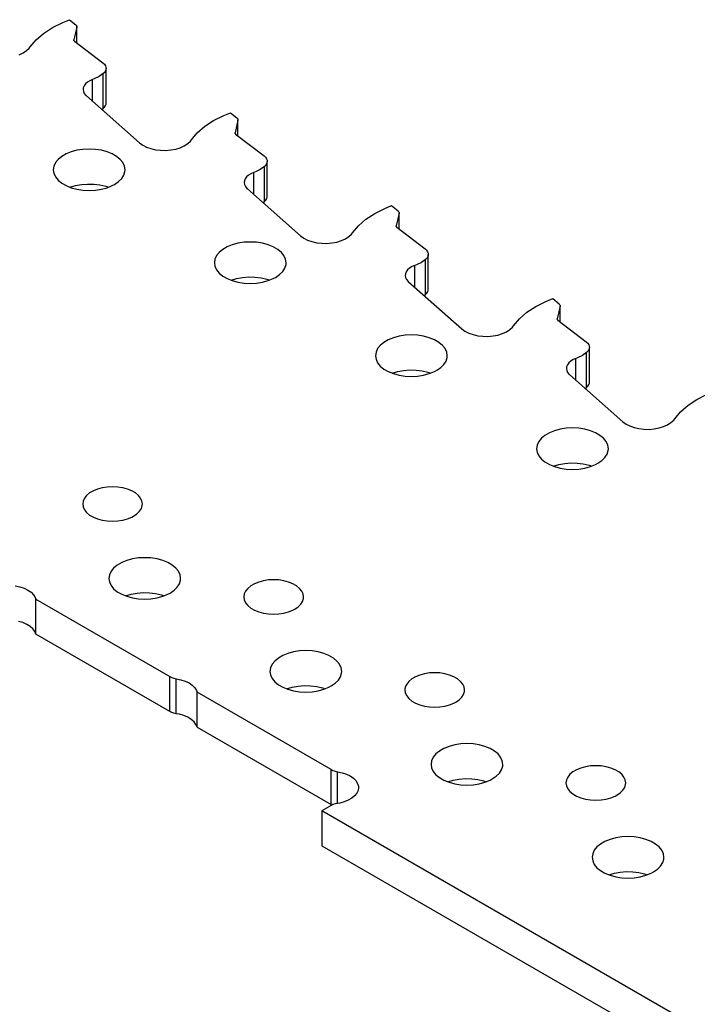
# Model space of a CAD drawing. Header units: inches. Extents: x 3 to 289, y 4 to 291.
# Tile 197 of 256: x 193.25 to 196.22, y 126.31 to 130.63. Entities that reach past the tile are written whole.
import ezdxf

# ---------------------------------------------------------------- set-up
doc = ezdxf.new("R2010")
doc.units = ezdxf.units.IN
doc.header["$LTSCALE"] = 0.5
doc.header["$MEASUREMENT"] = 0
doc.layers.add('DBU', color=7, linetype='Continuous')

msp = doc.modelspace()

# ---------------------------------------------------------------- linework, layer by layer
at = {"layer": 'DBU', "color": 30, "linetype": 'Continuous'}
for p, q in [((193.3937, 130.5971), (193.4384, 130.6195)), ((193.4384, 130.6195), (193.468, 130.6313)), ((193.468, 130.6313), (193.4961, 130.6081)), ((193.4961, 130.6081), (193.4983, 130.606)), ((193.4983, 130.606), (193.4997, 130.6036)), ((193.4997, 130.6036), (193.5005, 130.6011)), ((193.3219, 130.5429), (193.3546, 130.5714)), ((193.3546, 130.5714), (193.3937, 130.5971)), ((193.5004, 130.598), (193.4878, 130.5423)), ((193.5006, 130.5999), (193.5004, 130.598)), ((193.5005, 130.6011), (193.5006, 130.5999)), ((193.5006, 130.5291), (193.5006, 130.5999)), ((193.2962, 130.5122), (193.3219, 130.5429)), ((193.4878, 130.5423), (193.4877, 130.5414)), ((193.4877, 130.5414), (193.4879, 130.5401)), ((193.4879, 130.5401), (193.4885, 130.5389)), ((193.4885, 130.5389), (193.4894, 130.5378)), ((193.4894, 130.5378), (193.4902, 130.537)), ((193.4902, 130.537), (193.615, 130.4414)), ((193.2472, 130.4777), (193.2649, 130.4857)), ((193.2649, 130.4857), (193.2799, 130.4954)), ((193.2799, 130.4954), (193.2917, 130.5064)), ((193.2917, 130.5064), (193.2962, 130.5122)), ((193.615, 130.4414), (193.6214, 130.4355)), ((193.6214, 130.4355), (193.6259, 130.4291)), ((193.6259, 130.4291), (193.6284, 130.4223)), ((193.6166, 130.3948), (193.5985, 130.3822)), ((193.6197, 130.3976), (193.6166, 130.3948)), ((193.6248, 130.4039), (193.6197, 130.3976)), ((193.6279, 130.4106), (193.6248, 130.4039)), ((193.6289, 130.4175), (193.6279, 130.4106)), ((193.6284, 130.4223), (193.6289, 130.4175)), ((193.6289, 130.264), (193.6289, 130.4175)), ((193.5382, 130.3492), (193.5321, 130.3408)), ((193.5467, 130.3568), (193.5382, 130.3492)), ((193.5573, 130.3635), (193.5467, 130.3568)), ((193.5698, 130.3689), (193.5573, 130.3635)), ((193.5769, 130.3717), (193.5698, 130.3689)), ((193.5985, 130.3822), (193.5769, 130.3717)), ((193.5287, 130.332), (193.5278, 130.325)), ((193.5278, 130.325), (193.5292, 130.3159)), ((193.5321, 130.3408), (193.5287, 130.332)), ((193.5292, 130.3159), (193.5333, 130.3072)), ((193.5333, 130.3072), (193.5399, 130.299)), ((193.5399, 130.299), (193.5426, 130.2965)), ((193.5426, 130.2965), (193.7757, 130.0909)), ((193.6267, 130.2539), (193.6287, 130.2607)), ((193.6287, 130.2607), (193.6289, 130.264)), ((193.6105, 130.2366), (193.6166, 130.2413)), ((193.6166, 130.2413), (193.6226, 130.2473)), ((193.6226, 130.2473), (193.6267, 130.2539)), ((194.1455, 130.2112), (194.1751, 130.2231)), ((194.1751, 130.2231), (194.2032, 130.1999)), ((194.0618, 130.1632), (194.1008, 130.1888)), ((194.1008, 130.1888), (194.1455, 130.2112)), ((194.2075, 130.1898), (194.1949, 130.1341)), ((194.2032, 130.1999), (194.2054, 130.1977)), ((194.2054, 130.1977), (194.2069, 130.1954)), ((194.2069, 130.1954), (194.2076, 130.1929)), ((194.2077, 130.1916), (194.2075, 130.1898)), ((194.2076, 130.1929), (194.2077, 130.1916)), ((194.2077, 130.1209), (194.2077, 130.1916)), ((194.0033, 130.1039), (194.0291, 130.1347)), ((194.0291, 130.1347), (194.0618, 130.1632)), ((194.1949, 130.1341), (194.1948, 130.1331)), ((194.1948, 130.1331), (194.195, 130.1319)), ((194.195, 130.1319), (194.1956, 130.1307)), ((194.1956, 130.1307), (194.1965, 130.1295)), ((194.1965, 130.1295), (194.1974, 130.1288)), ((194.1974, 130.1288), (194.3222, 130.0332)), ((193.7757, 130.0909), (193.7896, 130.0807)), ((193.972, 130.0775), (193.987, 130.0871)), ((193.987, 130.0871), (193.9988, 130.0982)), ((193.9988, 130.0982), (194.0033, 130.1039)), ((193.4533, 130.0422), (193.4339, 130.031)), ((193.4758, 130.0513), (193.4533, 130.0422)), ((193.5007, 130.058), (193.4758, 130.0513)), ((193.5272, 130.0621), (193.5007, 130.058)), ((193.5546, 130.0635), (193.5272, 130.0621)), ((193.5819, 130.0621), (193.5546, 130.0635)), ((193.6084, 130.058), (193.5819, 130.0621)), ((193.6333, 130.0513), (193.6084, 130.058)), ((193.6558, 130.0422), (193.6333, 130.0513)), ((193.6752, 130.031), (193.6558, 130.0422)), ((193.7896, 130.0807), (193.8064, 130.0721)), ((193.8064, 130.0721), (193.8255, 130.0652)), ((193.8255, 130.0652), (193.8464, 130.0604)), ((193.8464, 130.0604), (193.8684, 130.0578)), ((193.8684, 130.0578), (193.8909, 130.0574)), ((193.8909, 130.0574), (193.9131, 130.0592)), ((193.9131, 130.0592), (193.9345, 130.0633)), ((193.9345, 130.0633), (193.9543, 130.0694)), ((193.9543, 130.0694), (193.972, 130.0775)), ((193.4066, 130.0037), (193.3995, 129.9883)), ((193.4182, 130.018), (193.4066, 130.0037)), ((193.4339, 130.031), (193.4182, 130.018)), ((193.691, 130.018), (193.6752, 130.031)), ((193.7026, 130.0037), (193.691, 130.018)), ((193.7097, 129.9883), (193.7026, 130.0037)), ((194.3222, 130.0332), (194.3285, 130.0273)), ((194.3285, 130.0273), (194.333, 130.0209)), ((194.335, 130.0023), (194.3319, 129.9956)), ((194.333, 130.0209), (194.3355, 130.0141)), ((194.336, 130.0092), (194.335, 130.0023)), ((194.3355, 130.0141), (194.336, 130.0092)), ((194.336, 129.8557), (194.336, 130.0092)), ((193.3995, 129.9883), (193.3971, 129.9726)), ((193.3971, 129.9726), (193.3995, 129.9568)), ((193.3995, 129.9568), (193.4066, 129.9415)), ((193.7067, 129.949), (193.7115, 129.9646)), ((193.7121, 129.9726), (193.7097, 129.9883)), ((193.7115, 129.9646), (193.7121, 129.9726)), ((194.2644, 129.9552), (194.2538, 129.9486)), ((194.2769, 129.9607), (194.2644, 129.9552)), ((194.284, 129.9634), (194.2769, 129.9607)), ((194.3057, 129.974), (194.284, 129.9634)), ((194.3238, 129.9866), (194.3057, 129.974)), ((194.3268, 129.9893), (194.3238, 129.9866)), ((194.3319, 129.9956), (194.3268, 129.9893)), ((193.4066, 129.9415), (193.4182, 129.9271)), ((193.4182, 129.9271), (193.4339, 129.9141)), ((193.4339, 129.9141), (193.4533, 129.9029)), ((193.6659, 129.9083), (193.6836, 129.9204)), ((193.6836, 129.9204), (193.6973, 129.9341)), ((193.6973, 129.9341), (193.7067, 129.949)), ((194.2358, 129.9237), (194.2349, 129.9167)), ((194.2349, 129.9167), (194.2363, 129.9077)), ((194.2392, 129.9326), (194.2358, 129.9237)), ((194.2453, 129.9409), (194.2392, 129.9326)), ((194.2538, 129.9486), (194.2453, 129.9409)), ((193.4533, 129.9029), (193.4758, 129.8938)), ((193.4701, 129.8958), (193.4945, 129.9031)), ((193.4758, 129.8938), (193.5007, 129.8871)), ((193.4945, 129.9031), (193.5207, 129.9079)), ((193.5007, 129.8871), (193.5272, 129.883)), ((193.5207, 129.9079), (193.5479, 129.9099)), ((193.5272, 129.883), (193.5546, 129.8816)), ((193.5479, 129.9099), (193.5753, 129.9092)), ((193.5546, 129.8816), (193.5819, 129.883)), ((193.5753, 129.9092), (193.6021, 129.9057)), ((193.5819, 129.883), (193.6084, 129.8871)), ((193.6021, 129.9057), (193.6275, 129.8997)), ((193.6084, 129.8871), (193.6333, 129.8938)), ((193.6275, 129.8997), (193.639, 129.8958)), ((193.6333, 129.8938), (193.6558, 129.9029)), ((193.6558, 129.9029), (193.6659, 129.9083)), ((194.2363, 129.9077), (194.2404, 129.8989)), ((194.2404, 129.8989), (194.247, 129.8907)), ((194.247, 129.8907), (194.2497, 129.8882)), ((194.2497, 129.8882), (194.4828, 129.6827)), ((194.3176, 129.8283), (194.3238, 129.8331)), ((194.3238, 129.8331), (194.3297, 129.8391)), ((194.3297, 129.8391), (194.3338, 129.8456)), ((194.3338, 129.8456), (194.3358, 129.8525)), ((194.3358, 129.8525), (194.336, 129.8557)), ((194.7689, 129.7549), (194.8079, 129.7806)), ((194.8079, 129.7806), (194.8526, 129.803)), ((194.8526, 129.803), (194.8822, 129.8148)), ((194.8822, 129.8148), (194.9103, 129.7917)), ((194.9146, 129.7815), (194.902, 129.7258)), ((194.9103, 129.7917), (194.9125, 129.7895)), ((194.9125, 129.7895), (194.914, 129.7871)), ((194.914, 129.7871), (194.9147, 129.7846)), ((194.9148, 129.7834), (194.9146, 129.7815)), ((194.9147, 129.7846), (194.9148, 129.7834)), ((194.9148, 129.7126), (194.9148, 129.7834)), ((194.7362, 129.7264), (194.7689, 129.7549)), ((194.7059, 129.6899), (194.7104, 129.6957)), ((194.7104, 129.6957), (194.7362, 129.7264)), ((194.902, 129.7258), (194.9019, 129.7249)), ((194.9019, 129.7249), (194.9021, 129.7236)), ((194.9021, 129.7236), (194.9027, 129.7224)), ((194.9027, 129.7224), (194.9036, 129.7213)), ((194.9036, 129.7213), (194.9045, 129.7205)), ((194.9045, 129.7205), (195.0293, 129.6249)), ((194.2343, 129.6539), (194.2078, 129.6498)), ((194.2617, 129.6552), (194.2343, 129.6539)), ((194.289, 129.6539), (194.2617, 129.6552)), ((194.3155, 129.6498), (194.289, 129.6539)), ((194.4828, 129.6827), (194.4967, 129.6725)), ((194.4967, 129.6725), (194.5135, 129.6638)), ((194.5135, 129.6638), (194.5326, 129.657)), ((194.5326, 129.657), (194.5535, 129.6522)), ((194.5535, 129.6522), (194.5755, 129.6495)), ((194.598, 129.6491), (194.6202, 129.651)), ((194.6202, 129.651), (194.6416, 129.6551)), ((194.6416, 129.6551), (194.6614, 129.6612)), ((194.6614, 129.6612), (194.6791, 129.6692)), ((194.6791, 129.6692), (194.6941, 129.6789)), ((194.6941, 129.6789), (194.7059, 129.6899)), ((194.1253, 129.6098), (194.1137, 129.5954)), ((194.141, 129.6228), (194.1253, 129.6098)), ((194.1604, 129.634), (194.141, 129.6228)), ((194.1829, 129.6431), (194.1604, 129.634)), ((194.2078, 129.6498), (194.1829, 129.6431)), ((194.3404, 129.6431), (194.3155, 129.6498)), ((194.3629, 129.634), (194.3404, 129.6431)), ((194.3823, 129.6228), (194.3629, 129.634)), ((194.3981, 129.6098), (194.3823, 129.6228)), ((194.4097, 129.5954), (194.3981, 129.6098)), ((194.5755, 129.6495), (194.598, 129.6491)), ((195.0293, 129.6249), (195.0356, 129.619)), ((195.0356, 129.619), (195.0401, 129.6126)), ((195.0401, 129.6126), (195.0426, 129.6058)), ((194.1066, 129.5801), (194.1042, 129.5643)), ((194.1137, 129.5954), (194.1066, 129.5801)), ((194.4168, 129.5801), (194.4097, 129.5954)), ((194.4192, 129.5643), (194.4168, 129.5801)), ((195.0128, 129.5658), (194.9912, 129.5552)), ((195.0309, 129.5783), (195.0128, 129.5658)), ((195.0339, 129.5811), (195.0309, 129.5783)), ((195.039, 129.5874), (195.0339, 129.5811)), ((195.0421, 129.5941), (195.039, 129.5874)), ((195.0431, 129.601), (195.0421, 129.5941)), ((195.0426, 129.6058), (195.0431, 129.601)), ((195.0431, 129.4475), (195.0431, 129.601)), ((194.1042, 129.5643), (194.1066, 129.5485)), ((194.1066, 129.5485), (194.1137, 129.5332)), ((194.1137, 129.5332), (194.1253, 129.5188)), ((194.3907, 129.5122), (194.4044, 129.5259)), ((194.4044, 129.5259), (194.4138, 129.5408)), ((194.4138, 129.5408), (194.4186, 129.5564)), ((194.4186, 129.5564), (194.4192, 129.5643)), ((194.9463, 129.5243), (194.9429, 129.5155)), ((194.9524, 129.5327), (194.9463, 129.5243)), ((194.9609, 129.5403), (194.9524, 129.5327)), ((194.9716, 129.547), (194.9609, 129.5403)), ((194.984, 129.5524), (194.9716, 129.547)), ((194.9912, 129.5552), (194.984, 129.5524)), ((194.1253, 129.5188), (194.141, 129.5059)), ((194.141, 129.5059), (194.1604, 129.4946)), ((194.1604, 129.4946), (194.1829, 129.4856)), ((194.1772, 129.4876), (194.2016, 129.4949)), ((194.1829, 129.4856), (194.2078, 129.4789)), ((194.2016, 129.4949), (194.2278, 129.4996)), ((194.2078, 129.4789), (194.2343, 129.4748)), ((194.2278, 129.4996), (194.255, 129.5017)), ((194.255, 129.5017), (194.2824, 129.5009)), ((194.2824, 129.5009), (194.3092, 129.4975)), ((194.289, 129.4748), (194.3155, 129.4789)), ((194.3092, 129.4975), (194.3346, 129.4914)), ((194.3155, 129.4789), (194.3404, 129.4856)), ((194.3346, 129.4914), (194.3461, 129.4876)), ((194.3404, 129.4856), (194.3629, 129.4946)), ((194.3629, 129.4946), (194.373, 129.5)), ((194.373, 129.5), (194.3907, 129.5122)), ((194.9429, 129.5155), (194.9421, 129.5085)), ((194.9421, 129.5085), (194.9434, 129.4995)), ((194.9434, 129.4995), (194.9475, 129.4907)), ((194.9475, 129.4907), (194.9541, 129.4825)), ((194.9541, 129.4825), (194.9568, 129.48)), ((194.9568, 129.48), (195.1899, 129.2744)), ((194.2343, 129.4748), (194.2617, 129.4734)), ((194.2617, 129.4734), (194.289, 129.4748)), ((195.0368, 129.4308), (195.0409, 129.4374)), ((195.0409, 129.4374), (195.0429, 129.4442)), ((195.0429, 129.4442), (195.0431, 129.4475)), ((195.0247, 129.4201), (195.0309, 129.4248)), ((195.0309, 129.4248), (195.0368, 129.4308)), ((195.515, 129.3723), (195.5597, 129.3947)), ((195.5597, 129.3947), (195.5893, 129.4066)), ((195.5893, 129.4066), (195.6174, 129.3834)), ((195.476, 129.3467), (195.515, 129.3723)), ((195.6217, 129.3733), (195.6092, 129.3176)), ((195.6174, 129.3834), (195.6196, 129.3812)), ((195.6196, 129.3812), (195.6211, 129.3789)), ((195.6211, 129.3789), (195.6218, 129.3764)), ((195.6219, 129.3751), (195.6217, 129.3733)), ((195.6218, 129.3764), (195.6219, 129.3751)), ((195.6219, 129.3044), (195.6219, 129.3751)), ((195.4175, 129.2874), (195.4433, 129.3182)), ((195.4433, 129.3182), (195.476, 129.3467)), ((195.6092, 129.3176), (195.6091, 129.3166)), ((195.6091, 129.3166), (195.6092, 129.3154)), ((195.6092, 129.3154), (195.6098, 129.3142)), ((195.6098, 129.3142), (195.6107, 129.313)), ((195.6107, 129.313), (195.6116, 129.3123)), ((195.6116, 129.3123), (195.7364, 129.2167)), ((195.1899, 129.2744), (195.2038, 129.2642)), ((195.2038, 129.2642), (195.2206, 129.2556)), ((195.3862, 129.261), (195.4012, 129.2707)), ((195.4012, 129.2707), (195.413, 129.2817)), ((195.413, 129.2817), (195.4175, 129.2874)), ((194.8675, 129.2257), (194.8481, 129.2145)), ((194.89, 129.2348), (194.8675, 129.2257)), ((194.9149, 129.2415), (194.89, 129.2348)), ((194.9414, 129.2456), (194.9149, 129.2415)), ((194.9688, 129.247), (194.9414, 129.2456)), ((194.9961, 129.2456), (194.9688, 129.247)), ((195.0226, 129.2415), (194.9961, 129.2456)), ((195.0475, 129.2348), (195.0226, 129.2415)), ((195.07, 129.2257), (195.0475, 129.2348)), ((195.0894, 129.2145), (195.07, 129.2257)), ((195.2206, 129.2556), (195.2397, 129.2488)), ((195.2397, 129.2488), (195.2606, 129.2439)), ((195.2606, 129.2439), (195.2826, 129.2413)), ((195.2826, 129.2413), (195.3051, 129.2409)), ((195.3051, 129.2409), (195.3274, 129.2427)), ((195.3274, 129.2427), (195.3487, 129.2468)), ((195.3487, 129.2468), (195.3685, 129.2529)), ((195.3685, 129.2529), (195.3862, 129.261)), ((194.8208, 129.1872), (194.8137, 129.1719)), ((194.8324, 129.2015), (194.8208, 129.1872)), ((194.8481, 129.2145), (194.8324, 129.2015)), ((195.1052, 129.2015), (195.0894, 129.2145)), ((195.1168, 129.1872), (195.1052, 129.2015)), ((195.1239, 129.1719), (195.1168, 129.1872)), ((195.7364, 129.2167), (195.7427, 129.2108)), ((195.7461, 129.1791), (195.741, 129.1729)), ((195.7427, 129.2108), (195.7472, 129.2044)), ((195.7492, 129.1858), (195.7461, 129.1791)), ((195.7472, 129.2044), (195.7497, 129.1976)), ((195.7502, 129.1927), (195.7492, 129.1858)), ((195.7497, 129.1976), (195.7502, 129.1927)), ((195.7502, 129.0392), (195.7502, 129.1927)), ((194.8137, 129.1719), (194.8113, 129.1561)), ((194.8113, 129.1561), (194.8137, 129.1403)), ((194.8137, 129.1403), (194.8208, 129.125)), ((195.1115, 129.1176), (195.1209, 129.1325)), ((195.1209, 129.1325), (195.1257, 129.1481)), ((195.1263, 129.1561), (195.1239, 129.1719)), ((195.1257, 129.1481), (195.1263, 129.1561)), ((195.6787, 129.1387), (195.668, 129.1321)), ((195.6912, 129.1442), (195.6787, 129.1387)), ((195.6983, 129.1469), (195.6912, 129.1442)), ((195.7199, 129.1575), (195.6983, 129.1469)), ((195.738, 129.1701), (195.7199, 129.1575)), ((195.741, 129.1729), (195.738, 129.1701)), ((194.8208, 129.125), (194.8324, 129.1106)), ((194.8324, 129.1106), (194.8481, 129.0976)), ((194.8481, 129.0976), (194.8675, 129.0864)), ((194.9087, 129.0866), (194.9349, 129.0914)), ((194.9349, 129.0914), (194.9621, 129.0934)), ((194.9621, 129.0934), (194.9895, 129.0927)), ((194.9895, 129.0927), (195.0163, 129.0893)), ((195.0163, 129.0893), (195.0417, 129.0832)), ((195.07, 129.0864), (195.0801, 129.0918)), ((195.0801, 129.0918), (195.0978, 129.1039)), ((195.0978, 129.1039), (195.1115, 129.1176)), ((195.65, 129.1072), (195.6492, 129.1002)), ((195.6492, 129.1002), (195.6505, 129.0912)), ((195.6534, 129.1161), (195.65, 129.1072)), ((195.6505, 129.0912), (195.6546, 129.0825)), ((195.6595, 129.1244), (195.6534, 129.1161)), ((195.668, 129.1321), (195.6595, 129.1244)), ((194.8675, 129.0864), (194.89, 129.0773)), ((194.8843, 129.0793), (194.9087, 129.0866)), ((194.89, 129.0773), (194.9149, 129.0706)), ((194.9149, 129.0706), (194.9414, 129.0665)), ((194.9414, 129.0665), (194.9688, 129.0651)), ((194.9688, 129.0651), (194.9961, 129.0665)), ((194.9961, 129.0665), (195.0226, 129.0706)), ((195.0226, 129.0706), (195.0475, 129.0773)), ((195.0417, 129.0832), (195.0532, 129.0793)), ((195.0475, 129.0773), (195.07, 129.0864)), ((195.6546, 129.0825), (195.6612, 129.0742)), ((195.6612, 129.0742), (195.6639, 129.0718)), ((195.6639, 129.0718), (195.897, 128.8662)), ((195.7319, 129.0118), (195.738, 129.0166)), ((195.738, 129.0166), (195.7439, 129.0226)), ((195.7439, 129.0226), (195.748, 129.0291)), ((195.748, 129.0291), (195.75, 129.036)), ((195.75, 129.036), (195.7502, 129.0392)), ((196.1831, 128.9384), (196.2221, 128.9641)), ((196.2221, 128.9641), (196.2668, 128.9865)), ((196.1504, 128.9099), (196.1831, 128.9384)), ((196.1083, 128.8624), (196.1201, 128.8734)), ((196.1201, 128.8734), (196.1246, 128.8792)), ((196.1246, 128.8792), (196.1504, 128.9099)), ((195.622, 128.8333), (195.5971, 128.8266)), ((195.6485, 128.8374), (195.622, 128.8333)), ((195.6759, 128.8388), (195.6485, 128.8374)), ((195.7032, 128.8374), (195.6759, 128.8388)), ((195.7298, 128.8333), (195.7032, 128.8374)), ((195.7546, 128.8266), (195.7298, 128.8333)), ((195.897, 128.8662), (195.911, 128.856)), ((195.911, 128.856), (195.9277, 128.8474)), ((195.9277, 128.8474), (195.9468, 128.8405)), ((195.9468, 128.8405), (195.9677, 128.8357)), ((195.9677, 128.8357), (195.9897, 128.833)), ((195.9897, 128.833), (196.0122, 128.8326)), ((196.0122, 128.8326), (196.0345, 128.8345)), ((196.0345, 128.8345), (196.0558, 128.8386)), ((196.0558, 128.8386), (196.0756, 128.8447)), ((196.0756, 128.8447), (196.0933, 128.8527)), ((196.0933, 128.8527), (196.1083, 128.8624)), ((195.5395, 128.7933), (195.5279, 128.7789)), ((195.5552, 128.8063), (195.5395, 128.7933)), ((195.5746, 128.8175), (195.5552, 128.8063)), ((195.5971, 128.8266), (195.5746, 128.8175)), ((195.7771, 128.8175), (195.7546, 128.8266)), ((195.7965, 128.8063), (195.7771, 128.8175)), ((195.8123, 128.7933), (195.7965, 128.8063)), ((195.8239, 128.7789), (195.8123, 128.7933)), ((195.5208, 128.7636), (195.5184, 128.7478)), ((195.5184, 128.7478), (195.5208, 128.732)), ((195.5279, 128.7789), (195.5208, 128.7636)), ((195.831, 128.7636), (195.8239, 128.7789)), ((195.8334, 128.7478), (195.831, 128.7636)), ((195.8328, 128.7399), (195.8334, 128.7478)), ((195.5208, 128.732), (195.5279, 128.7167)), ((195.5279, 128.7167), (195.5395, 128.7024)), ((195.5395, 128.7024), (195.5552, 128.6894)), ((195.8049, 128.6957), (195.8186, 128.7094)), ((195.8186, 128.7094), (195.828, 128.7243)), ((195.828, 128.7243), (195.8328, 128.7399)), ((195.5552, 128.6894), (195.5746, 128.6782)), ((195.5746, 128.6782), (195.5971, 128.6691)), ((195.5914, 128.6711), (195.6158, 128.6784)), ((195.5971, 128.6691), (195.622, 128.6624)), ((195.6158, 128.6784), (195.642, 128.6831)), ((195.622, 128.6624), (195.6485, 128.6583)), ((195.642, 128.6831), (195.6692, 128.6852)), ((195.6485, 128.6583), (195.6759, 128.6569)), ((195.6692, 128.6852), (195.6966, 128.6845)), ((195.6759, 128.6569), (195.7032, 128.6583)), ((195.6966, 128.6845), (195.7234, 128.681)), ((195.7032, 128.6583), (195.7298, 128.6624)), ((195.7234, 128.681), (195.7488, 128.6749)), ((195.7298, 128.6624), (195.7546, 128.6691)), ((195.7488, 128.6749), (195.7603, 128.6711)), ((195.7546, 128.6691), (195.7771, 128.6782)), ((195.7771, 128.6782), (195.7873, 128.6835)), ((195.7873, 128.6835), (195.8049, 128.6957)), ((193.5916, 128.5704), (193.5729, 128.5629)), ((193.6123, 128.576), (193.5916, 128.5704)), ((193.6343, 128.5794), (193.6123, 128.576)), ((193.6571, 128.5805), (193.6343, 128.5794)), ((193.6798, 128.5794), (193.6571, 128.5805)), ((193.7019, 128.576), (193.6798, 128.5794)), ((193.7226, 128.5704), (193.7019, 128.576)), ((193.7413, 128.5629), (193.7226, 128.5704)), ((193.534, 128.5308), (193.5281, 128.518)), ((193.5436, 128.5427), (193.534, 128.5308)), ((193.5567, 128.5535), (193.5436, 128.5427)), ((193.5729, 128.5629), (193.5567, 128.5535)), ((193.7574, 128.5535), (193.7413, 128.5629)), ((193.7705, 128.5427), (193.7574, 128.5535)), ((193.7802, 128.5308), (193.7705, 128.5427)), ((193.7861, 128.518), (193.7802, 128.5308)), ((193.5281, 128.518), (193.5261, 128.5049)), ((193.5261, 128.5049), (193.5281, 128.4918)), ((193.5281, 128.4918), (193.534, 128.479)), ((193.7758, 128.473), (193.7836, 128.4853)), ((193.7836, 128.4853), (193.7876, 128.4983)), ((193.7881, 128.5049), (193.7861, 128.518)), ((193.7876, 128.4983), (193.7881, 128.5049)), ((193.534, 128.479), (193.5436, 128.4671)), ((193.5436, 128.4671), (193.5567, 128.4563)), ((193.5567, 128.4563), (193.5729, 128.447)), ((193.5729, 128.447), (193.5916, 128.4394)), ((193.7226, 128.4394), (193.7413, 128.447)), ((193.7413, 128.447), (193.7497, 128.4514)), ((193.7497, 128.4514), (193.7644, 128.4615)), ((193.7644, 128.4615), (193.7758, 128.473)), ((193.5916, 128.4394), (193.6123, 128.4338)), ((193.6123, 128.4338), (193.6343, 128.4304)), ((193.6343, 128.4304), (193.6571, 128.4293)), ((193.6571, 128.4293), (193.6798, 128.4304)), ((193.6798, 128.4304), (193.7019, 128.4338)), ((193.7019, 128.4338), (193.7226, 128.4394)), ((193.7712, 128.2679), (193.7446, 128.2638)), ((193.7985, 128.2692), (193.7712, 128.2679)), ((193.8259, 128.2679), (193.7985, 128.2692)), ((193.8524, 128.2638), (193.8259, 128.2679)), ((193.6779, 128.2368), (193.6621, 128.2238)), ((193.6973, 128.248), (193.6779, 128.2368)), ((193.7198, 128.2571), (193.6973, 128.248)), ((193.7446, 128.2638), (193.7198, 128.2571)), ((193.8773, 128.2571), (193.8524, 128.2638)), ((193.8998, 128.248), (193.8773, 128.2571)), ((193.9192, 128.2368), (193.8998, 128.248)), ((193.9349, 128.2238), (193.9192, 128.2368)), ((193.6434, 128.1941), (193.641, 128.1783)), ((193.6505, 128.2094), (193.6434, 128.1941)), ((193.6621, 128.2238), (193.6505, 128.2094)), ((193.9465, 128.2094), (193.9349, 128.2238)), ((193.9536, 128.1941), (193.9465, 128.2094)), ((193.956, 128.1783), (193.9536, 128.1941)), ((193.23, 128.1459), (193.2504, 128.1416)), ((193.2504, 128.1416), (193.2693, 128.1353)), ((193.641, 128.1783), (193.6434, 128.1625)), ((193.6434, 128.1625), (193.6505, 128.1472)), ((193.6505, 128.1472), (193.6621, 128.1329)), ((193.9275, 128.1262), (193.9413, 128.1399)), ((193.9413, 128.1399), (193.9506, 128.1548)), ((193.9506, 128.1548), (193.9554, 128.1704)), ((193.9554, 128.1704), (193.956, 128.1783)), ((194.2638, 128.1453), (194.2508, 128.1345)), ((194.28, 128.1546), (194.2638, 128.1453)), ((194.2987, 128.1622), (194.28, 128.1546)), ((194.3194, 128.1677), (194.2987, 128.1622)), ((194.3415, 128.1712), (194.3194, 128.1677)), ((194.3642, 128.1723), (194.3415, 128.1712)), ((194.3869, 128.1712), (194.3642, 128.1723)), ((194.409, 128.1677), (194.3869, 128.1712)), ((194.4297, 128.1622), (194.409, 128.1677)), ((194.4484, 128.1546), (194.4297, 128.1622)), ((194.4646, 128.1453), (194.4484, 128.1546)), ((194.4777, 128.1345), (194.4646, 128.1453)), ((193.2693, 128.1353), (193.286, 128.1272)), ((193.286, 128.1272), (193.3, 128.1176)), ((193.3, 128.1176), (193.3108, 128.1067)), ((193.3108, 128.1067), (193.3183, 128.0948)), ((193.3183, 128.0948), (193.3212, 128.0865)), ((193.6621, 128.1329), (193.6779, 128.1199)), ((193.6779, 128.1199), (193.6973, 128.1087)), ((193.6973, 128.1087), (193.7198, 128.0996)), ((193.7141, 128.1016), (193.7384, 128.1089)), ((193.7198, 128.0996), (193.7446, 128.0929)), ((193.7384, 128.1089), (193.7646, 128.1136)), ((193.7646, 128.1136), (193.7918, 128.1157)), ((193.7918, 128.1157), (193.8193, 128.115)), ((193.8193, 128.115), (193.8461, 128.1115)), ((193.8461, 128.1115), (193.8714, 128.1054)), ((193.8524, 128.0929), (193.8773, 128.0996)), ((193.8714, 128.1054), (193.883, 128.1016)), ((193.8773, 128.0996), (193.8998, 128.1087)), ((193.8998, 128.1087), (193.9099, 128.114)), ((193.9099, 128.114), (193.9275, 128.1262)), ((194.2352, 128.1098), (194.2332, 128.0967)), ((194.2332, 128.0967), (194.2352, 128.0835)), ((194.2411, 128.1225), (194.2352, 128.1098)), ((194.2508, 128.1345), (194.2411, 128.1225)), ((194.4873, 128.1225), (194.4777, 128.1345)), ((194.4932, 128.1098), (194.4873, 128.1225)), ((194.4952, 128.0967), (194.4932, 128.1098)), ((194.4947, 128.0901), (194.4952, 128.0967)), ((193.3212, 128.0865), (193.9091, 127.747)), ((193.3212, 127.933), (193.3212, 128.0865)), ((193.7446, 128.0929), (193.7712, 128.0888)), ((193.7712, 128.0888), (193.7985, 128.0874)), ((193.7985, 128.0874), (193.8259, 128.0888)), ((193.8259, 128.0888), (193.8524, 128.0929)), ((194.2352, 128.0835), (194.2411, 128.0708)), ((194.2411, 128.0708), (194.2508, 128.0589)), ((194.2508, 128.0589), (194.2638, 128.0481)), ((194.4568, 128.0432), (194.4715, 128.0533)), ((194.4715, 128.0533), (194.4829, 128.0647)), ((194.4829, 128.0647), (194.4907, 128.0771)), ((194.4907, 128.0771), (194.4947, 128.0901)), ((194.2638, 128.0481), (194.28, 128.0387)), ((194.28, 128.0387), (194.2987, 128.0312)), ((194.2987, 128.0312), (194.3194, 128.0256)), ((194.3194, 128.0256), (194.3415, 128.0222)), ((194.3415, 128.0222), (194.3642, 128.021)), ((194.3642, 128.021), (194.3869, 128.0222)), ((194.3869, 128.0222), (194.409, 128.0256)), ((194.409, 128.0256), (194.4297, 128.0312)), ((194.4297, 128.0312), (194.4484, 128.0387)), ((194.4484, 128.0387), (194.4568, 128.0432)), ((193.2635, 127.984), (193.244, 127.9897)), ((193.2809, 127.9765), (193.2635, 127.984)), ((193.2958, 127.9673), (193.2809, 127.9765)), ((193.3077, 127.9568), (193.2958, 127.9673)), ((193.3163, 127.9452), (193.3077, 127.9568)), ((193.3212, 127.933), (193.3163, 127.9452)), ((193.9091, 127.5935), (193.3212, 127.933)), ((194.4044, 127.8397), (194.385, 127.8285)), ((194.4269, 127.8488), (194.4044, 127.8397)), ((194.4518, 127.8555), (194.4269, 127.8488)), ((194.4783, 127.8596), (194.4518, 127.8555)), ((194.5056, 127.861), (194.4783, 127.8596)), ((194.533, 127.8596), (194.5056, 127.861)), ((194.5595, 127.8555), (194.533, 127.8596)), ((194.5844, 127.8488), (194.5595, 127.8555)), ((194.6069, 127.8397), (194.5844, 127.8488)), ((194.6263, 127.8285), (194.6069, 127.8397)), ((194.3576, 127.8012), (194.3505, 127.7859)), ((194.3692, 127.8155), (194.3576, 127.8012)), ((194.385, 127.8285), (194.3692, 127.8155)), ((194.642, 127.8155), (194.6263, 127.8285)), ((194.6536, 127.8012), (194.642, 127.8155)), ((194.6607, 127.7859), (194.6536, 127.8012)), ((194.3505, 127.7859), (194.3481, 127.7701)), ((194.3481, 127.7701), (194.3505, 127.7543)), ((194.3505, 127.7543), (194.3576, 127.739)), ((194.6578, 127.7465), (194.6625, 127.7621)), ((194.6631, 127.7701), (194.6607, 127.7859)), ((194.6625, 127.7621), (194.6631, 127.7701)), ((195.0058, 127.7539), (194.9871, 127.7464)), ((195.0265, 127.7595), (195.0058, 127.7539)), ((195.0486, 127.7629), (195.0265, 127.7595)), ((195.0713, 127.7641), (195.0486, 127.7629)), ((195.0941, 127.7629), (195.0713, 127.7641)), ((195.1161, 127.7595), (195.0941, 127.7629)), ((195.1368, 127.7539), (195.1161, 127.7595)), ((195.1555, 127.7464), (195.1368, 127.7539)), ((193.9091, 127.747), (193.9175, 127.743)), ((193.9175, 127.743), (193.9269, 127.7398)), ((193.9269, 127.7398), (193.9371, 127.7377)), ((193.9371, 127.7377), (193.9576, 127.7334)), ((193.9576, 127.7334), (193.9764, 127.7271)), ((193.9764, 127.7271), (193.9931, 127.719)), ((193.9931, 127.719), (194.0071, 127.7093)), ((194.0071, 127.7093), (194.0179, 127.6984)), ((194.3576, 127.739), (194.3692, 127.7246)), ((194.3692, 127.7246), (194.385, 127.7116)), ((194.385, 127.7116), (194.4044, 127.7004)), ((194.4717, 127.7054), (194.4989, 127.7074)), ((194.4989, 127.7074), (194.5264, 127.7067)), ((194.5264, 127.7067), (194.5532, 127.7033)), ((194.6069, 127.7004), (194.617, 127.7058)), ((194.617, 127.7058), (194.6346, 127.7179)), ((194.6346, 127.7179), (194.6484, 127.7316)), ((194.6484, 127.7316), (194.6578, 127.7465)), ((194.9482, 127.7143), (194.9423, 127.7016)), ((194.9579, 127.7262), (194.9482, 127.7143)), ((194.971, 127.737), (194.9579, 127.7262)), ((194.9871, 127.7464), (194.971, 127.737)), ((195.1717, 127.737), (195.1555, 127.7464)), ((195.1848, 127.7262), (195.1717, 127.737)), ((195.1944, 127.7143), (195.1848, 127.7262)), ((195.2003, 127.7016), (195.1944, 127.7143)), ((194.0179, 127.6984), (194.0254, 127.6866)), ((194.0254, 127.6866), (194.0283, 127.6782)), ((194.6163, 127.3388), (194.0283, 127.6782)), ((194.0283, 127.5247), (194.0283, 127.6782)), ((194.4044, 127.7004), (194.4269, 127.6913)), ((194.4212, 127.6933), (194.4455, 127.7006)), ((194.4269, 127.6913), (194.4518, 127.6846)), ((194.4455, 127.7006), (194.4717, 127.7054)), ((194.4518, 127.6846), (194.4783, 127.6805)), ((194.4783, 127.6805), (194.5056, 127.6791)), ((194.5056, 127.6791), (194.533, 127.6805)), ((194.533, 127.6805), (194.5595, 127.6846)), ((194.5532, 127.7033), (194.5785, 127.6972)), ((194.5595, 127.6846), (194.5844, 127.6913)), ((194.5785, 127.6972), (194.5901, 127.6933)), ((194.5844, 127.6913), (194.6069, 127.7004)), ((194.9423, 127.7016), (194.9403, 127.6884)), ((194.9403, 127.6884), (194.9423, 127.6753)), ((194.9423, 127.6753), (194.9482, 127.6626)), ((194.9482, 127.6626), (194.9579, 127.6506)), ((195.19, 127.6565), (195.1978, 127.6688)), ((195.1978, 127.6688), (195.2018, 127.6818)), ((195.2023, 127.6884), (195.2003, 127.7016)), ((195.2018, 127.6818), (195.2023, 127.6884)), ((194.9579, 127.6506), (194.971, 127.6398)), ((194.971, 127.6398), (194.9871, 127.6305)), ((194.9871, 127.6305), (195.0058, 127.6229)), ((195.0058, 127.6229), (195.0265, 127.6174)), ((195.1161, 127.6174), (195.1368, 127.6229)), ((195.1368, 127.6229), (195.1555, 127.6305)), ((195.1555, 127.6305), (195.1639, 127.6349)), ((195.1639, 127.6349), (195.1786, 127.645)), ((195.1786, 127.645), (195.19, 127.6565)), ((193.9174, 127.5895), (193.9091, 127.5935)), ((193.9269, 127.5864), (193.9174, 127.5895)), ((193.9371, 127.5842), (193.9269, 127.5864)), ((193.9511, 127.5815), (193.9371, 127.5842)), ((193.9706, 127.5758), (193.9511, 127.5815)), ((193.988, 127.5683), (193.9706, 127.5758)), ((195.0265, 127.6174), (195.0486, 127.6139)), ((195.0486, 127.6139), (195.0713, 127.6128)), ((195.0713, 127.6128), (195.0941, 127.6139)), ((195.0941, 127.6139), (195.1161, 127.6174)), ((194.0029, 127.5591), (193.988, 127.5683)), ((194.0148, 127.5485), (194.0029, 127.5591)), ((194.0234, 127.537), (194.0148, 127.5485)), ((194.0283, 127.5247), (194.0234, 127.537)), ((194.0283, 127.5247), (194.6163, 127.1853)), ((195.1589, 127.4473), (195.134, 127.4406)), ((195.1854, 127.4514), (195.1589, 127.4473)), ((195.2127, 127.4528), (195.1854, 127.4514)), ((195.2401, 127.4514), (195.2127, 127.4528)), ((195.2666, 127.4473), (195.2401, 127.4514)), ((195.2915, 127.4406), (195.2666, 127.4473)), ((195.0763, 127.4073), (195.0647, 127.3929)), ((195.0921, 127.4203), (195.0763, 127.4073)), ((195.1115, 127.4315), (195.0921, 127.4203)), ((195.134, 127.4406), (195.1115, 127.4315)), ((195.314, 127.4315), (195.2915, 127.4406)), ((195.3334, 127.4203), (195.314, 127.4315)), ((195.3491, 127.4073), (195.3334, 127.4203)), ((195.3607, 127.3929), (195.3491, 127.4073)), ((195.0576, 127.3776), (195.0552, 127.3618)), ((195.0552, 127.3618), (195.0576, 127.346)), ((195.0647, 127.3929), (195.0576, 127.3776)), ((195.3678, 127.3776), (195.3607, 127.3929)), ((195.3702, 127.3618), (195.3678, 127.3776)), ((195.3696, 127.3539), (195.3702, 127.3618)), ((194.6163, 127.3388), (194.6246, 127.3347)), ((194.6246, 127.3347), (194.634, 127.3316)), ((194.634, 127.3316), (194.6442, 127.3295)), ((194.6442, 127.3295), (194.6647, 127.3251)), ((194.6647, 127.3251), (194.6835, 127.3188)), ((194.6835, 127.3188), (194.7002, 127.3107)), ((195.0576, 127.346), (195.0647, 127.3307)), ((195.0647, 127.3307), (195.0763, 127.3164)), ((195.3417, 127.3097), (195.3555, 127.3234)), ((195.3555, 127.3234), (195.3649, 127.3383)), ((195.3649, 127.3383), (195.3696, 127.3539)), ((195.665, 127.318), (195.6553, 127.306)), ((195.6781, 127.3288), (195.665, 127.318)), ((195.6942, 127.3381), (195.6781, 127.3288)), ((195.7129, 127.3457), (195.6942, 127.3381)), ((195.7336, 127.3513), (195.7129, 127.3457)), ((195.7557, 127.3547), (195.7336, 127.3513)), ((195.7784, 127.3558), (195.7557, 127.3547)), ((195.8012, 127.3547), (195.7784, 127.3558)), ((195.8232, 127.3513), (195.8012, 127.3547)), ((195.8439, 127.3457), (195.8232, 127.3513)), ((195.8626, 127.3381), (195.8439, 127.3457)), ((195.8788, 127.3288), (195.8626, 127.3381)), ((195.8919, 127.318), (195.8788, 127.3288)), ((195.9015, 127.306), (195.8919, 127.318)), ((194.7002, 127.3107), (194.7142, 127.3011)), ((194.7142, 127.3011), (194.725, 127.2902)), ((194.725, 127.2902), (194.7325, 127.2784)), ((194.7325, 127.2784), (194.7362, 127.266)), ((195.0763, 127.3164), (195.0921, 127.3034)), ((195.0921, 127.3034), (195.1115, 127.2922)), ((195.1115, 127.2922), (195.134, 127.2831)), ((195.1283, 127.2851), (195.1526, 127.2924)), ((195.134, 127.2831), (195.1589, 127.2764)), ((195.1526, 127.2924), (195.1788, 127.2971)), ((195.1589, 127.2764), (195.1854, 127.2723)), ((195.1788, 127.2971), (195.2061, 127.2992)), ((195.2061, 127.2992), (195.2335, 127.2985)), ((195.2335, 127.2985), (195.2603, 127.295)), ((195.2401, 127.2723), (195.2666, 127.2764)), ((195.2603, 127.295), (195.2856, 127.2889)), ((195.2666, 127.2764), (195.2915, 127.2831)), ((195.2856, 127.2889), (195.2972, 127.2851)), ((195.2915, 127.2831), (195.314, 127.2922)), ((195.314, 127.2922), (195.3241, 127.2975)), ((195.3241, 127.2975), (195.3417, 127.3097)), ((195.6494, 127.2933), (195.6474, 127.2802)), ((195.6474, 127.2802), (195.6494, 127.267)), ((195.6553, 127.306), (195.6494, 127.2933)), ((195.9074, 127.2933), (195.9015, 127.306)), ((195.905, 127.2606), (195.9089, 127.2736)), ((195.9094, 127.2802), (195.9074, 127.2933)), ((195.9089, 127.2736), (195.9094, 127.2802)), ((194.7291, 127.2351), (194.7199, 127.2237)), ((194.7348, 127.2472), (194.7291, 127.2351)), ((194.7367, 127.2598), (194.7348, 127.2472)), ((194.7362, 127.266), (194.7367, 127.2598)), ((195.1854, 127.2723), (195.2127, 127.2709)), ((195.2127, 127.2709), (195.2401, 127.2723)), ((195.6494, 127.267), (195.6553, 127.2543)), ((195.6553, 127.2543), (195.665, 127.2424)), ((195.665, 127.2424), (195.6781, 127.2316)), ((195.6781, 127.2316), (195.6942, 127.2222)), ((195.871, 127.2267), (195.8857, 127.2368)), ((195.8857, 127.2368), (195.8971, 127.2482)), ((195.8971, 127.2482), (195.905, 127.2606)), ((194.634, 127.1879), (194.6245, 127.1848)), ((194.6442, 127.1901), (194.634, 127.1879)), ((194.6544, 127.192), (194.6442, 127.1901)), ((194.6742, 127.1973), (194.6544, 127.192)), ((194.692, 127.2045), (194.6742, 127.1973)), ((194.7074, 127.2134), (194.692, 127.2045)), ((194.7199, 127.2237), (194.7074, 127.2134)), ((195.6942, 127.2222), (195.7129, 127.2147)), ((195.7129, 127.2147), (195.7336, 127.2091)), ((195.7336, 127.2091), (195.7557, 127.2057)), ((195.7557, 127.2057), (195.7784, 127.2045)), ((195.7784, 127.2045), (195.8012, 127.2057)), ((195.8012, 127.2057), (195.8232, 127.2091)), ((195.8232, 127.2091), (195.8439, 127.2147)), ((195.8439, 127.2147), (195.8626, 127.2222)), ((195.8626, 127.2222), (195.871, 127.2267)), ((194.6163, 127.1808), (194.5763, 127.1577)), ((202.5313, 122.565), (194.5763, 127.1577)), ((194.5763, 127.1577), (194.5763, 127.0042)), ((194.6206, 127.183), (194.6163, 127.1853)), ((194.6245, 127.1848), (194.6163, 127.1808)), ((195.8186, 127.0232), (195.7992, 127.012)), ((195.8411, 127.0323), (195.8186, 127.0232)), ((195.866, 127.039), (195.8411, 127.0323)), ((195.8925, 127.0431), (195.866, 127.039)), ((195.9198, 127.0445), (195.8925, 127.0431)), ((195.9472, 127.0431), (195.9198, 127.0445)), ((195.9737, 127.039), (195.9472, 127.0431)), ((195.9986, 127.0323), (195.9737, 127.039)), ((196.0211, 127.0232), (195.9986, 127.0323)), ((196.0405, 127.012), (196.0211, 127.0232)), ((194.5763, 127.0042), (202.5313, 122.4115)), ((195.7718, 126.9847), (195.7647, 126.9694)), ((195.7834, 126.9991), (195.7718, 126.9847)), ((195.7992, 127.012), (195.7834, 126.9991)), ((196.0562, 126.9991), (196.0405, 127.012)), ((196.0678, 126.9847), (196.0562, 126.9991)), ((196.0749, 126.9694), (196.0678, 126.9847)), ((195.7647, 126.9694), (195.7623, 126.9536)), ((195.7623, 126.9536), (195.7647, 126.9378)), ((195.7647, 126.9378), (195.7718, 126.9225)), ((196.0626, 126.9152), (196.072, 126.9301)), ((196.072, 126.9301), (196.0767, 126.9457)), ((196.0773, 126.9536), (196.0749, 126.9694)), ((196.0767, 126.9457), (196.0773, 126.9536)), ((195.7718, 126.9225), (195.7834, 126.9081)), ((195.7834, 126.9081), (195.7992, 126.8951)), ((195.7992, 126.8951), (195.8186, 126.8839)), ((195.8354, 126.8768), (195.8597, 126.8841)), ((195.8597, 126.8841), (195.8859, 126.8889)), ((195.8859, 126.8889), (195.9132, 126.8909)), ((195.9132, 126.8909), (195.9406, 126.8902)), ((195.9406, 126.8902), (195.9674, 126.8868)), ((195.9674, 126.8868), (195.9927, 126.8807)), ((196.0211, 126.8839), (196.0312, 126.8893)), ((196.0312, 126.8893), (196.0489, 126.9014)), ((196.0489, 126.9014), (196.0626, 126.9152)), ((195.8186, 126.8839), (195.8411, 126.8748)), ((195.8411, 126.8748), (195.866, 126.8681)), ((195.866, 126.8681), (195.8925, 126.864)), ((195.8925, 126.864), (195.9198, 126.8627)), ((195.9198, 126.8627), (195.9472, 126.864)), ((195.9472, 126.864), (195.9737, 126.8681)), ((195.9737, 126.8681), (195.9986, 126.8748)), ((195.9927, 126.8807), (196.0043, 126.8768)), ((195.9986, 126.8748), (196.0211, 126.8839))]:
    msp.add_line(p, q, dxfattribs=at)
at = {"layer": 'DBU', "color": 4, "linetype": 'Continuous'}
for p, q in [((193.5004, 130.5293), (193.5004, 130.598)), ((193.4878, 130.5404), (193.4878, 130.5423)), ((193.6166, 130.2413), (193.6166, 130.3948)), ((193.5698, 130.2724), (193.5698, 130.3689)), ((194.2075, 130.121), (194.2075, 130.1898)), ((194.1949, 130.1322), (194.1949, 130.1341)), ((194.2769, 129.8642), (194.2769, 129.9607)), ((194.3238, 129.8331), (194.3238, 129.9866)), ((194.9146, 129.7128), (194.9146, 129.7815)), ((194.902, 129.7239), (194.902, 129.7258)), ((195.0309, 129.4248), (195.0309, 129.5783)), ((194.984, 129.456), (194.984, 129.5524)), ((195.6217, 129.3045), (195.6217, 129.3733)), ((195.6092, 129.3157), (195.6092, 129.3176)), ((195.6912, 129.0477), (195.6912, 129.1442)), ((195.738, 129.0166), (195.738, 129.1701)), ((193.9091, 127.5935), (193.9091, 127.747)), ((193.9371, 127.5842), (193.9371, 127.7377)), ((194.6163, 127.1853), (194.6163, 127.3388)), ((194.6442, 127.1901), (194.6442, 127.3295))]:
    msp.add_line(p, q, dxfattribs=at)

doc.saveas('drawing.dxf')
